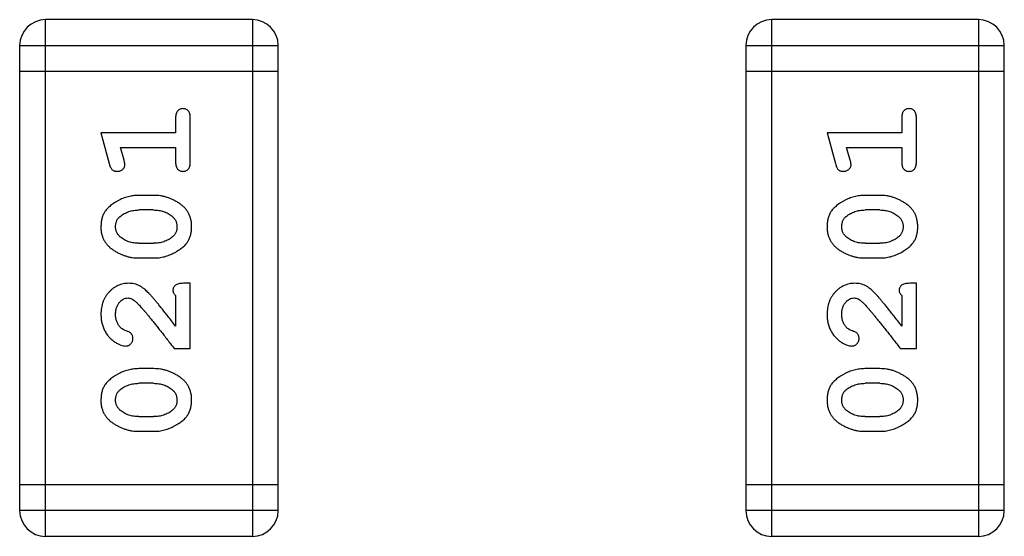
# Model space of a CAD drawing. Header units: millimetres. Extents: x 72 to 239, y 133 to 319.
# Tile 51 of 240: x 144.238 to 145.399, y 174.079 to 174.689. Entities that reach past the tile are written whole.
import ezdxf

# ---------------------------------------------------------------- set-up
doc = ezdxf.new("R2010")
doc.units = ezdxf.units.MM
doc.header["$LTSCALE"] = 5
doc.layers.get('0').update_dxf_attribs({"linetype": 'CONTINUOUS'})

msp = doc.modelspace()

# ---------------------------------------------------------------- linework, layer by layer
for p, q in [((144.2688, 174.0793), (144.2688, 174.6889)), ((144.5127, 174.6889), (144.2688, 174.6889)), ((144.5127, 174.6889), (144.5127, 174.0793)), ((145.1251, 174.0793), (145.1251, 174.6889)), ((145.3689, 174.6889), (145.1251, 174.6889)), ((145.3689, 174.6889), (145.3689, 174.0793)), ((144.2383, 174.6584), (144.2383, 174.1097)), ((144.2383, 174.6584), (144.5431, 174.6584)), ((144.5431, 174.1097), (144.5431, 174.6584)), ((145.0946, 174.6584), (145.0946, 174.1097)), ((145.0946, 174.6584), (145.3994, 174.6584)), ((145.3994, 174.1097), (145.3994, 174.6584)), ((144.5431, 174.6279), (144.2383, 174.6279)), ((145.3994, 174.6279), (145.0946, 174.6279)), ((144.4222, 174.5728), (144.4222, 174.5555)), ((144.4395, 174.5209), (144.4395, 174.5728)), ((145.2785, 174.5728), (145.2785, 174.5555)), ((145.2958, 174.5209), (145.2958, 174.5728)), ((144.3341, 174.5555), (144.344, 174.519)), ((144.4222, 174.5555), (144.3341, 174.5555)), ((145.2785, 174.5555), (145.1904, 174.5555)), ((145.1904, 174.5555), (145.2002, 174.519)), ((144.3614, 174.5232), (144.3572, 174.5382)), ((144.3572, 174.5382), (144.4222, 174.5382)), ((144.4222, 174.5382), (144.4222, 174.5209)), ((145.2135, 174.5382), (145.2785, 174.5382)), ((145.2177, 174.5232), (145.2135, 174.5382)), ((145.2785, 174.5382), (145.2785, 174.5209)), ((144.3965, 174.4816), (144.3787, 174.4816)), ((145.2527, 174.4816), (145.235, 174.4816)), ((144.3962, 174.4643), (144.379, 174.4643)), ((145.2525, 174.4643), (145.2353, 174.4643)), ((144.379, 174.425), (144.3962, 174.425)), ((145.2353, 174.425), (145.2525, 174.425)), ((144.3787, 174.4077), (144.3965, 174.4077)), ((145.235, 174.4077), (145.2527, 174.4077)), ((144.4395, 174.3778), (144.4316, 174.3778)), ((144.4395, 174.3007), (144.4395, 174.3778)), ((145.2958, 174.3778), (145.2879, 174.3778)), ((145.2958, 174.3007), (145.2958, 174.3778)), ((144.4222, 174.3636), (144.4222, 174.3274)), ((145.2785, 174.3636), (145.2785, 174.3274)), ((144.4206, 174.3007), (144.4395, 174.3007)), ((145.2769, 174.3007), (145.2958, 174.3007)), ((144.3965, 174.2771), (144.3787, 174.2771)), ((145.2527, 174.2771), (145.235, 174.2771)), ((144.3962, 174.2598), (144.379, 174.2598)), ((145.2525, 174.2598), (145.2353, 174.2598)), ((144.379, 174.2205), (144.3962, 174.2205)), ((145.2353, 174.2205), (145.2525, 174.2205)), ((144.3787, 174.2032), (144.3965, 174.2032)), ((145.235, 174.2032), (145.2527, 174.2032)), ((144.5431, 174.1402), (144.2383, 174.1402)), ((145.3994, 174.1402), (145.0946, 174.1402)), ((144.5431, 174.1097), (144.2383, 174.1097)), ((145.3994, 174.1097), (145.0946, 174.1097)), ((144.2688, 174.0793), (144.5127, 174.0793)), ((145.1251, 174.0793), (145.3689, 174.0793))]:
    msp.add_line(p, q)
for centre, start, end in [((144.2688, 174.6584), 90, 180), ((144.5127, 174.6584), 0, 90), ((145.1251, 174.6584), 90, 180), ((145.3689, 174.6584), 0, 90), ((144.2688, 174.1097), 180, 270), ((144.5127, 174.1097), 270, 0), ((145.1251, 174.1097), 180, 270), ((145.3689, 174.1097), 270, 0)]:
    msp.add_arc(centre, 0.0305, start, end)
for points, knots in [([(144.4309, 174.5839), (144.4302, 174.5838), (144.4291, 174.5838), (144.4274, 174.5833), (144.4259, 174.5824), (144.4246, 174.5812), (144.4235, 174.5797), (144.4227, 174.5777), (144.4223, 174.5754), (144.4222, 174.5737), (144.4222, 174.5728)], [0, 0, 0, 0, 0.11517, 0.223509, 0.328254, 0.438012, 0.553651, 0.682263, 0.830856, 1, 1, 1, 1]), ([(144.4395, 174.5728), (144.4395, 174.5737), (144.4394, 174.5754), (144.439, 174.5777), (144.4383, 174.5797), (144.4372, 174.5812), (144.4358, 174.5824), (144.4343, 174.5832), (144.4326, 174.5838), (144.4315, 174.5838), (144.4309, 174.5839)], [0, 0, 0, 0, 0.169012, 0.317488, 0.445429, 0.560977, 0.67065, 0.776666, 0.88492, 1, 1, 1, 1]), ([(145.2871, 174.5839), (145.2865, 174.5838), (145.2853, 174.5838), (145.2836, 174.5833), (145.2821, 174.5824), (145.2808, 174.5812), (145.2797, 174.5797), (145.279, 174.5777), (145.2785, 174.5754), (145.2785, 174.5737), (145.2785, 174.5728)], [0, 0, 0, 0, 0.11517, 0.223509, 0.328254, 0.438012, 0.553651, 0.682263, 0.830856, 1, 1, 1, 1]), ([(145.2958, 174.5728), (145.2957, 174.5737), (145.2957, 174.5754), (145.2952, 174.5777), (145.2945, 174.5797), (145.2934, 174.5812), (145.2921, 174.5824), (145.2906, 174.5832), (145.2889, 174.5838), (145.2877, 174.5838), (145.2871, 174.5839)], [0, 0, 0, 0, 0.169012, 0.317488, 0.445429, 0.560977, 0.67065, 0.776666, 0.88492, 1, 1, 1, 1]), ([(144.3624, 174.5178), (144.3624, 174.5181), (144.3624, 174.5189), (144.3621, 174.5201), (144.3618, 174.5216), (144.3615, 174.5227), (144.3614, 174.5232)], [0, 0, 0, 0, 0.183151, 0.413144, 0.682305, 1, 1, 1, 1]), ([(144.4222, 174.5209), (144.4222, 174.52), (144.4223, 174.5184), (144.4227, 174.516), (144.4235, 174.5141), (144.4245, 174.5125), (144.4259, 174.5114), (144.4274, 174.5105), (144.4291, 174.51), (144.4302, 174.5099), (144.4309, 174.5099)], [0, 0, 0, 0, 0.169102, 0.317658, 0.446239, 0.563118, 0.671828, 0.776546, 0.884858, 1, 1, 1, 1]), ([(144.4309, 174.5099), (144.4315, 174.5099), (144.4326, 174.51), (144.4343, 174.5105), (144.4358, 174.5114), (144.4372, 174.5125), (144.4383, 174.5141), (144.439, 174.516), (144.4394, 174.5184), (144.4395, 174.52), (144.4395, 174.5209)], [0, 0, 0, 0, 0.115051, 0.223278, 0.329269, 0.437893, 0.554681, 0.682591, 0.83103, 1, 1, 1, 1]), ([(145.2187, 174.5178), (145.2187, 174.5181), (145.2186, 174.5189), (145.2184, 174.5201), (145.2181, 174.5216), (145.2178, 174.5227), (145.2177, 174.5232)], [0, 0, 0, 0, 0.183151, 0.413144, 0.682305, 1, 1, 1, 1]), ([(145.2785, 174.5209), (145.2785, 174.52), (145.2785, 174.5184), (145.279, 174.516), (145.2797, 174.5141), (145.2808, 174.5125), (145.2822, 174.5114), (145.2836, 174.5105), (145.2853, 174.51), (145.2865, 174.5099), (145.2871, 174.5099)], [0, 0, 0, 0, 0.169102, 0.317658, 0.446239, 0.563118, 0.671828, 0.776546, 0.884858, 1, 1, 1, 1]), ([(145.2871, 174.5099), (145.2877, 174.5099), (145.2889, 174.51), (145.2906, 174.5105), (145.2921, 174.5114), (145.2934, 174.5125), (145.2945, 174.5141), (145.2952, 174.516), (145.2957, 174.5184), (145.2957, 174.52), (145.2958, 174.5209)], [0, 0, 0, 0, 0.115051, 0.223278, 0.329269, 0.437893, 0.554681, 0.682591, 0.83103, 1, 1, 1, 1]), ([(144.344, 174.519), (144.3442, 174.5181), (144.3447, 174.5166), (144.3456, 174.5145), (144.3465, 174.5128), (144.3475, 174.5116), (144.3487, 174.5108), (144.35, 174.5103), (144.3515, 174.51), (144.3526, 174.5099), (144.3532, 174.5099)], [0, 0, 0, 0, 0.187321, 0.344927, 0.475328, 0.579604, 0.674244, 0.773631, 0.882025, 1, 1, 1, 1]), ([(144.3532, 174.5099), (144.3538, 174.5099), (144.355, 174.51), (144.3567, 174.5105), (144.3584, 174.5112), (144.3598, 174.5122), (144.3609, 174.5134), (144.3618, 174.5148), (144.3623, 174.5163), (144.3624, 174.5173), (144.3624, 174.5178)], [0, 0, 0, 0, 0.138815, 0.27042, 0.39836, 0.52875, 0.654955, 0.771147, 0.884581, 1, 1, 1, 1]), ([(145.2002, 174.519), (145.2005, 174.5181), (145.201, 174.5166), (145.2018, 174.5145), (145.2027, 174.5128), (145.2038, 174.5116), (145.2049, 174.5108), (145.2063, 174.5103), (145.2078, 174.51), (145.2089, 174.5099), (145.2094, 174.5099)], [0, 0, 0, 0, 0.187321, 0.344927, 0.475328, 0.579604, 0.674244, 0.773631, 0.882025, 1, 1, 1, 1]), ([(145.2094, 174.5099), (145.21, 174.5099), (145.2113, 174.51), (145.213, 174.5105), (145.2146, 174.5112), (145.216, 174.5122), (145.2172, 174.5134), (145.2181, 174.5148), (145.2186, 174.5163), (145.2187, 174.5173), (145.2187, 174.5178)], [0, 0, 0, 0, 0.138815, 0.27042, 0.39836, 0.52875, 0.654955, 0.771147, 0.884581, 1, 1, 1, 1]), ([(144.3787, 174.4816), (144.3776, 174.4816), (144.3755, 174.4815), (144.3723, 174.4812), (144.3692, 174.4807), (144.3661, 174.48), (144.363, 174.4791), (144.36, 174.478), (144.357, 174.4767), (144.3542, 174.4752), (144.3514, 174.4736), (144.3489, 174.472), (144.3466, 174.4703), (144.3445, 174.4687), (144.3426, 174.4669), (144.341, 174.4652), (144.3395, 174.4635), (144.338, 174.4611), (144.3364, 174.458), (144.335, 174.4538), (144.3343, 174.4492), (144.3342, 174.4461), (144.3341, 174.4445)], [0, 0, 0, 0, 0.049855, 0.099516, 0.148482, 0.19758, 0.246804, 0.296268, 0.346517, 0.397047, 0.446826, 0.49336, 0.537801, 0.579207, 0.617974, 0.654833, 0.689171, 0.722088, 0.786392, 0.853518, 0.924186, 1, 1, 1, 1]), ([(144.4411, 174.4447), (144.441, 174.4461), (144.441, 174.449), (144.4403, 174.4531), (144.4391, 174.4569), (144.4375, 174.4605), (144.4355, 174.4638), (144.433, 174.4668), (144.4301, 174.4696), (144.4267, 174.4721), (144.4231, 174.4743), (144.4194, 174.4762), (144.4157, 174.4779), (144.4119, 174.4793), (144.4081, 174.4803), (144.4043, 174.4811), (144.4004, 174.4815), (144.3978, 174.4816), (144.3965, 174.4816)], [0, 0, 0, 0, 0.067217, 0.131051, 0.19272, 0.252824, 0.312745, 0.373449, 0.436041, 0.501494, 0.567761, 0.632087, 0.695096, 0.757109, 0.817993, 0.878657, 0.939311, 1, 1, 1, 1]), ([(145.235, 174.4816), (145.2339, 174.4816), (145.2318, 174.4815), (145.2286, 174.4812), (145.2254, 174.4807), (145.2223, 174.48), (145.2193, 174.4791), (145.2163, 174.478), (145.2133, 174.4767), (145.2104, 174.4752), (145.2077, 174.4736), (145.2051, 174.472), (145.2028, 174.4703), (145.2007, 174.4687), (145.1989, 174.4669), (145.1972, 174.4652), (145.1958, 174.4635), (145.1942, 174.4611), (145.1926, 174.458), (145.1913, 174.4538), (145.1905, 174.4492), (145.1904, 174.4461), (145.1904, 174.4445)], [0, 0, 0, 0, 0.049855, 0.099516, 0.148482, 0.19758, 0.246804, 0.296268, 0.346517, 0.397047, 0.446826, 0.49336, 0.537801, 0.579207, 0.617974, 0.654833, 0.689171, 0.722088, 0.786392, 0.853518, 0.924186, 1, 1, 1, 1]), ([(145.2973, 174.4447), (145.2973, 174.4461), (145.2972, 174.449), (145.2965, 174.4531), (145.2954, 174.4569), (145.2938, 174.4605), (145.2918, 174.4638), (145.2893, 174.4668), (145.2863, 174.4696), (145.2829, 174.4721), (145.2793, 174.4743), (145.2757, 174.4762), (145.2719, 174.4779), (145.2682, 174.4793), (145.2644, 174.4803), (145.2605, 174.4811), (145.2566, 174.4815), (145.254, 174.4816), (145.2527, 174.4816)], [0, 0, 0, 0, 0.067217, 0.131051, 0.19272, 0.252824, 0.312745, 0.373449, 0.436041, 0.501494, 0.567761, 0.632087, 0.695096, 0.757109, 0.817993, 0.878657, 0.939311, 1, 1, 1, 1]), ([(144.3567, 174.4567), (144.3575, 174.4573), (144.3591, 174.4585), (144.3616, 174.4601), (144.3643, 174.4614), (144.367, 174.4624), (144.3699, 174.4633), (144.3728, 174.4639), (144.3759, 174.4642), (144.3779, 174.4643), (144.379, 174.4643)], [0, 0, 0, 0, 0.125331, 0.248948, 0.371201, 0.494032, 0.616811, 0.742104, 0.868849, 1, 1, 1, 1]), ([(144.3962, 174.4643), (144.3973, 174.4643), (144.3993, 174.4642), (144.4024, 174.4639), (144.4053, 174.4633), (144.4081, 174.4625), (144.4108, 174.4615), (144.4133, 174.4602), (144.4157, 174.4588), (144.4172, 174.4576), (144.418, 174.457)], [0, 0, 0, 0, 0.135449, 0.266263, 0.393429, 0.516942, 0.639128, 0.758779, 0.879341, 1, 1, 1, 1]), ([(145.213, 174.4567), (145.2138, 174.4573), (145.2154, 174.4585), (145.2179, 174.4601), (145.2205, 174.4614), (145.2233, 174.4624), (145.2261, 174.4633), (145.2291, 174.4639), (145.2321, 174.4642), (145.2342, 174.4643), (145.2353, 174.4643)], [0, 0, 0, 0, 0.125331, 0.248948, 0.371201, 0.494032, 0.616811, 0.742104, 0.868849, 1, 1, 1, 1]), ([(145.2525, 174.4643), (145.2535, 174.4643), (145.2556, 174.4642), (145.2587, 174.4639), (145.2616, 174.4633), (145.2644, 174.4625), (145.2671, 174.4615), (145.2696, 174.4602), (145.272, 174.4588), (145.2735, 174.4576), (145.2742, 174.457)], [0, 0, 0, 0, 0.135449, 0.266263, 0.393429, 0.516942, 0.639128, 0.758779, 0.879341, 1, 1, 1, 1]), ([(144.3514, 174.4446), (144.3514, 174.4452), (144.3514, 174.4464), (144.3517, 174.4483), (144.3521, 174.45), (144.3527, 174.4515), (144.3534, 174.453), (144.3544, 174.4544), (144.3554, 174.4556), (144.3563, 174.4564), (144.3567, 174.4567)], [0, 0, 0, 0, 0.138115, 0.270177, 0.397547, 0.520057, 0.63869, 0.757499, 0.878226, 1, 1, 1, 1]), ([(144.418, 174.457), (144.4184, 174.4566), (144.4193, 174.4559), (144.4205, 174.4545), (144.4215, 174.4531), (144.4224, 174.4516), (144.423, 174.45), (144.4234, 174.4483), (144.4237, 174.4466), (144.4238, 174.4454), (144.4238, 174.4448)], [0, 0, 0, 0, 0.129853, 0.25607, 0.380154, 0.49978, 0.62208, 0.743277, 0.868791, 1, 1, 1, 1]), ([(145.2077, 174.4446), (145.2077, 174.4452), (145.2077, 174.4464), (145.208, 174.4483), (145.2084, 174.45), (145.209, 174.4515), (145.2097, 174.453), (145.2106, 174.4544), (145.2117, 174.4556), (145.2125, 174.4564), (145.213, 174.4567)], [0, 0, 0, 0, 0.138115, 0.270177, 0.397547, 0.520057, 0.63869, 0.757499, 0.878226, 1, 1, 1, 1]), ([(145.2742, 174.457), (145.2747, 174.4566), (145.2756, 174.4559), (145.2768, 174.4545), (145.2778, 174.4531), (145.2786, 174.4516), (145.2793, 174.45), (145.2797, 174.4483), (145.28, 174.4466), (145.28, 174.4454), (145.28, 174.4448)], [0, 0, 0, 0, 0.129853, 0.25607, 0.380154, 0.49978, 0.62208, 0.743277, 0.868791, 1, 1, 1, 1]), ([(144.3341, 174.4445), (144.3341, 174.443), (144.3342, 174.4402), (144.3349, 174.4361), (144.3361, 174.4323), (144.3376, 174.4287), (144.3397, 174.4254), (144.3422, 174.4224), (144.3452, 174.4196), (144.3486, 174.4171), (144.3522, 174.4149), (144.3558, 174.413), (144.3595, 174.4113), (144.3633, 174.41), (144.3671, 174.4089), (144.3709, 174.4082), (144.3748, 174.4077), (144.3774, 174.4077), (144.3787, 174.4077)], [0, 0, 0, 0, 0.06692, 0.130834, 0.19258, 0.252759, 0.312631, 0.373411, 0.436359, 0.501894, 0.568244, 0.632472, 0.69556, 0.757163, 0.818592, 0.878885, 0.939235, 1, 1, 1, 1]), ([(144.3572, 174.4322), (144.3568, 174.4326), (144.3558, 174.4334), (144.3547, 174.4348), (144.3536, 174.4362), (144.3528, 174.4377), (144.3522, 174.4393), (144.3517, 174.441), (144.3515, 174.4428), (144.3514, 174.444), (144.3514, 174.4446)], [0, 0, 0, 0, 0.13042, 0.256046, 0.378133, 0.498725, 0.620452, 0.742761, 0.869406, 1, 1, 1, 1]), ([(144.3965, 174.4077), (144.3975, 174.4077), (144.3997, 174.4077), (144.4028, 174.408), (144.406, 174.4085), (144.4091, 174.4092), (144.4121, 174.4101), (144.4151, 174.4112), (144.4181, 174.4125), (144.4209, 174.4139), (144.4237, 174.4155), (144.4262, 174.4171), (144.4285, 174.4188), (144.4306, 174.4204), (144.4325, 174.4221), (144.4342, 174.4238), (144.4356, 174.4256), (144.4372, 174.4279), (144.4388, 174.4311), (144.4401, 174.4353), (144.4409, 174.4399), (144.441, 174.4431), (144.4411, 174.4447)], [0, 0, 0, 0, 0.049886, 0.09882, 0.148132, 0.19689, 0.246038, 0.295176, 0.345305, 0.395692, 0.445312, 0.491875, 0.535813, 0.577009, 0.616081, 0.652689, 0.687585, 0.720206, 0.785062, 0.85223, 0.923759, 1, 1, 1, 1]), ([(144.4238, 174.4448), (144.4238, 174.4441), (144.4237, 174.4429), (144.4235, 174.4411), (144.4231, 174.4394), (144.4225, 174.4378), (144.4217, 174.4363), (144.4208, 174.4349), (144.4197, 174.4337), (144.4189, 174.433), (144.4185, 174.4326)], [0, 0, 0, 0, 0.139844, 0.271849, 0.399162, 0.521619, 0.6402, 0.758957, 0.87828, 1, 1, 1, 1]), ([(145.1904, 174.4445), (145.1904, 174.443), (145.1905, 174.4402), (145.1912, 174.4361), (145.1923, 174.4323), (145.1939, 174.4287), (145.196, 174.4254), (145.1985, 174.4224), (145.2014, 174.4196), (145.2048, 174.4171), (145.2084, 174.4149), (145.2121, 174.413), (145.2158, 174.4113), (145.2196, 174.41), (145.2234, 174.4089), (145.2272, 174.4082), (145.2311, 174.4077), (145.2337, 174.4077), (145.235, 174.4077)], [0, 0, 0, 0, 0.06692, 0.130834, 0.19258, 0.252759, 0.312631, 0.373411, 0.436359, 0.501894, 0.568244, 0.632472, 0.69556, 0.757163, 0.818592, 0.878885, 0.939235, 1, 1, 1, 1]), ([(145.2135, 174.4322), (145.213, 174.4326), (145.2121, 174.4334), (145.2109, 174.4348), (145.2099, 174.4362), (145.2091, 174.4377), (145.2084, 174.4393), (145.208, 174.441), (145.2077, 174.4428), (145.2077, 174.444), (145.2077, 174.4446)], [0, 0, 0, 0, 0.13042, 0.256046, 0.378133, 0.498725, 0.620452, 0.742761, 0.869406, 1, 1, 1, 1]), ([(145.2527, 174.4077), (145.2538, 174.4077), (145.2559, 174.4077), (145.2591, 174.408), (145.2622, 174.4085), (145.2653, 174.4092), (145.2684, 174.4101), (145.2714, 174.4112), (145.2743, 174.4125), (145.2772, 174.4139), (145.2799, 174.4155), (145.2825, 174.4171), (145.2848, 174.4188), (145.2869, 174.4204), (145.2888, 174.4221), (145.2904, 174.4238), (145.2919, 174.4256), (145.2935, 174.4279), (145.2951, 174.4311), (145.2964, 174.4353), (145.2972, 174.4399), (145.2973, 174.4431), (145.2973, 174.4447)], [0, 0, 0, 0, 0.049886, 0.09882, 0.148132, 0.19689, 0.246038, 0.295176, 0.345305, 0.395692, 0.445312, 0.491875, 0.535813, 0.577009, 0.616081, 0.652689, 0.687585, 0.720206, 0.785062, 0.85223, 0.923759, 1, 1, 1, 1]), ([(145.28, 174.4448), (145.28, 174.4441), (145.28, 174.4429), (145.2798, 174.4411), (145.2793, 174.4394), (145.2787, 174.4378), (145.278, 174.4363), (145.2771, 174.4349), (145.276, 174.4337), (145.2752, 174.433), (145.2748, 174.4326)], [0, 0, 0, 0, 0.139844, 0.271849, 0.399162, 0.521619, 0.6402, 0.758957, 0.87828, 1, 1, 1, 1]), ([(144.379, 174.425), (144.3779, 174.425), (144.3759, 174.425), (144.3728, 174.4254), (144.3699, 174.4259), (144.3671, 174.4267), (144.3644, 174.4277), (144.3619, 174.429), (144.3594, 174.4305), (144.358, 174.4316), (144.3572, 174.4322)], [0, 0, 0, 0, 0.135446, 0.266257, 0.393419, 0.517936, 0.639137, 0.758785, 0.879345, 1, 1, 1, 1]), ([(144.4185, 174.4326), (144.4177, 174.432), (144.4161, 174.4308), (144.4136, 174.4292), (144.4109, 174.4279), (144.4082, 174.4268), (144.4053, 174.426), (144.4024, 174.4254), (144.3993, 174.425), (144.3972, 174.425), (144.3962, 174.425)], [0, 0, 0, 0, 0.124927, 0.248361, 0.370889, 0.492583, 0.61616, 0.741472, 0.869044, 1, 1, 1, 1]), ([(145.2353, 174.425), (145.2342, 174.425), (145.2321, 174.425), (145.2291, 174.4254), (145.2261, 174.4259), (145.2233, 174.4267), (145.2206, 174.4277), (145.2181, 174.429), (145.2157, 174.4305), (145.2142, 174.4316), (145.2135, 174.4322)], [0, 0, 0, 0, 0.135446, 0.266257, 0.393419, 0.517936, 0.639137, 0.758785, 0.879345, 1, 1, 1, 1]), ([(145.2748, 174.4326), (145.274, 174.432), (145.2724, 174.4308), (145.2698, 174.4292), (145.2672, 174.4279), (145.2645, 174.4268), (145.2616, 174.426), (145.2586, 174.4254), (145.2556, 174.425), (145.2535, 174.425), (145.2525, 174.425)], [0, 0, 0, 0, 0.124927, 0.248361, 0.370889, 0.492583, 0.61616, 0.741472, 0.869044, 1, 1, 1, 1]), ([(144.3669, 174.3778), (144.3658, 174.3777), (144.3636, 174.3777), (144.3603, 174.3772), (144.3572, 174.3764), (144.3542, 174.3752), (144.3514, 174.3738), (144.3487, 174.372), (144.3461, 174.3699), (144.3436, 174.3675), (144.3414, 174.3649), (144.3394, 174.362), (144.3378, 174.359), (144.3364, 174.3557), (144.3354, 174.3523), (144.3346, 174.3488), (144.3342, 174.345), (144.3341, 174.3424), (144.3341, 174.3411)], [0, 0, 0, 0, 0.060981, 0.120256, 0.178148, 0.236115, 0.293993, 0.352864, 0.413358, 0.476056, 0.539296, 0.602396, 0.665116, 0.728325, 0.792919, 0.859317, 0.928302, 1, 1, 1, 1]), ([(144.3952, 174.361), (144.3944, 174.3619), (144.3929, 174.3636), (144.3907, 174.366), (144.3886, 174.3681), (144.3866, 174.3699), (144.3847, 174.3715), (144.3829, 174.3729), (144.3813, 174.374), (144.3793, 174.3751), (144.3767, 174.3762), (144.3735, 174.3771), (144.3702, 174.3777), (144.368, 174.3777), (144.3669, 174.3778)], [0, 0, 0, 0, 0.103002, 0.197728, 0.285279, 0.365235, 0.437224, 0.502446, 0.560545, 0.611446, 0.707576, 0.80349, 0.900532, 1, 1, 1, 1]), ([(144.4316, 174.3778), (144.4306, 174.3777), (144.4286, 174.3777), (144.4259, 174.3773), (144.4236, 174.3766), (144.4219, 174.3755), (144.4206, 174.3742), (144.4197, 174.3727), (144.4191, 174.371), (144.4191, 174.3698), (144.4191, 174.3691)], [0, 0, 0, 0, 0.1844, 0.34094, 0.473574, 0.586824, 0.690029, 0.789175, 0.890445, 1, 1, 1, 1]), ([(144.4191, 174.3691), (144.4191, 174.3687), (144.4192, 174.3677), (144.4198, 174.3663), (144.4208, 174.3649), (144.4217, 174.3641), (144.4222, 174.3636)], [0, 0, 0, 0, 0.20611, 0.432681, 0.695597, 1, 1, 1, 1]), ([(145.2231, 174.3778), (145.222, 174.3777), (145.2198, 174.3777), (145.2166, 174.3772), (145.2135, 174.3764), (145.2105, 174.3752), (145.2077, 174.3738), (145.2049, 174.372), (145.2023, 174.3699), (145.1999, 174.3675), (145.1977, 174.3649), (145.1957, 174.362), (145.1941, 174.359), (145.1927, 174.3557), (145.1917, 174.3523), (145.1909, 174.3488), (145.1905, 174.345), (145.1904, 174.3424), (145.1904, 174.3411)], [0, 0, 0, 0, 0.060981, 0.120256, 0.178148, 0.236115, 0.293993, 0.352864, 0.413358, 0.476056, 0.539296, 0.602396, 0.665116, 0.728325, 0.792919, 0.859317, 0.928302, 1, 1, 1, 1]), ([(145.2514, 174.361), (145.2507, 174.3619), (145.2492, 174.3636), (145.2469, 174.366), (145.2448, 174.3681), (145.2429, 174.3699), (145.241, 174.3715), (145.2392, 174.3729), (145.2376, 174.374), (145.2355, 174.3751), (145.233, 174.3762), (145.2298, 174.3771), (145.2265, 174.3777), (145.2243, 174.3777), (145.2231, 174.3778)], [0, 0, 0, 0, 0.103002, 0.197728, 0.285279, 0.365235, 0.437224, 0.502446, 0.560545, 0.611446, 0.707576, 0.80349, 0.900532, 1, 1, 1, 1]), ([(145.2879, 174.3778), (145.2868, 174.3777), (145.2849, 174.3777), (145.2822, 174.3773), (145.2799, 174.3766), (145.2782, 174.3755), (145.2769, 174.3742), (145.276, 174.3727), (145.2754, 174.371), (145.2753, 174.3698), (145.2753, 174.3691)], [0, 0, 0, 0, 0.1844, 0.34094, 0.473574, 0.586824, 0.690029, 0.789175, 0.890445, 1, 1, 1, 1]), ([(145.2753, 174.3691), (145.2754, 174.3687), (145.2754, 174.3677), (145.2761, 174.3663), (145.2771, 174.3649), (145.278, 174.3641), (145.2785, 174.3636)], [0, 0, 0, 0, 0.20611, 0.432681, 0.695597, 1, 1, 1, 1]), ([(144.3514, 174.341), (144.3515, 174.3424), (144.3515, 174.3451), (144.3524, 174.3489), (144.3538, 174.3523), (144.3557, 174.3551), (144.358, 174.3575), (144.3604, 174.3592), (144.3631, 174.3603), (144.365, 174.3604), (144.3659, 174.3605)], [0, 0, 0, 0, 0.156344, 0.299348, 0.4327, 0.561, 0.682299, 0.791883, 0.89611, 1, 1, 1, 1]), ([(144.3659, 174.3605), (144.3667, 174.3604), (144.3684, 174.3603), (144.3708, 174.3593), (144.3733, 174.3578), (144.3748, 174.3564), (144.3756, 174.3557)], [0, 0, 0, 0, 0.212836, 0.442809, 0.70317, 1, 1, 1, 1]), ([(144.4222, 174.3274), (144.4206, 174.3294), (144.4177, 174.3333), (144.4133, 174.3387), (144.4094, 174.3437), (144.4058, 174.3481), (144.4027, 174.3521), (144.3998, 174.3555), (144.3974, 174.3584), (144.3959, 174.3602), (144.3952, 174.361)], [0, 0, 0, 0, 0.176662, 0.337826, 0.484741, 0.617764, 0.73494, 0.837793, 0.926412, 1, 1, 1, 1]), ([(145.2077, 174.341), (145.2077, 174.3424), (145.2078, 174.3451), (145.2087, 174.3489), (145.21, 174.3523), (145.212, 174.3551), (145.2142, 174.3575), (145.2167, 174.3592), (145.2194, 174.3603), (145.2213, 174.3604), (145.2222, 174.3605)], [0, 0, 0, 0, 0.156344, 0.299348, 0.4327, 0.561, 0.682299, 0.791883, 0.89611, 1, 1, 1, 1]), ([(145.2222, 174.3605), (145.223, 174.3604), (145.2246, 174.3603), (145.2271, 174.3593), (145.2295, 174.3578), (145.2311, 174.3564), (145.2319, 174.3557)], [0, 0, 0, 0, 0.212836, 0.442809, 0.70317, 1, 1, 1, 1]), ([(145.2785, 174.3274), (145.2769, 174.3294), (145.2739, 174.3333), (145.2696, 174.3387), (145.2657, 174.3437), (145.2621, 174.3481), (145.2589, 174.3521), (145.2561, 174.3555), (145.2536, 174.3584), (145.2521, 174.3602), (145.2514, 174.361)], [0, 0, 0, 0, 0.176662, 0.337826, 0.484741, 0.617764, 0.73494, 0.837793, 0.926412, 1, 1, 1, 1]), ([(144.3756, 174.3557), (144.3761, 174.3553), (144.3771, 174.3543), (144.3786, 174.3527), (144.3804, 174.3508), (144.3823, 174.3486), (144.3844, 174.3462), (144.3868, 174.3435), (144.3893, 174.3404), (144.392, 174.3371), (144.3949, 174.3335), (144.398, 174.3297), (144.4013, 174.3255), (144.4048, 174.3211), (144.4085, 174.3164), (144.4123, 174.3114), (144.4164, 174.3062), (144.4192, 174.3025), (144.4206, 174.3007)], [0, 0, 0, 0, 0.026647, 0.057942, 0.094152, 0.134806, 0.180631, 0.231142, 0.286385, 0.346321, 0.411439, 0.481035, 0.555329, 0.634592, 0.718826, 0.807759, 0.901393, 1, 1, 1, 1]), ([(145.2319, 174.3557), (145.2324, 174.3553), (145.2333, 174.3543), (145.2349, 174.3527), (145.2366, 174.3508), (145.2386, 174.3486), (145.2407, 174.3462), (145.243, 174.3435), (145.2455, 174.3404), (145.2482, 174.3371), (145.2512, 174.3335), (145.2542, 174.3297), (145.2576, 174.3255), (145.261, 174.3211), (145.2647, 174.3164), (145.2686, 174.3114), (145.2727, 174.3062), (145.2755, 174.3025), (145.2769, 174.3007)], [0, 0, 0, 0, 0.026647, 0.057942, 0.094152, 0.134806, 0.180631, 0.231142, 0.286385, 0.346321, 0.411439, 0.481035, 0.555329, 0.634592, 0.718826, 0.807759, 0.901393, 1, 1, 1, 1]), ([(144.3341, 174.3411), (144.3342, 174.3394), (144.3343, 174.336), (144.3351, 174.3311), (144.3366, 174.3264), (144.3386, 174.3219), (144.341, 174.3177), (144.3439, 174.3141), (144.3471, 174.3109), (144.3507, 174.3084), (144.3542, 174.3064), (144.3576, 174.305), (144.3606, 174.304), (144.3625, 174.3039), (144.3634, 174.3038)], [0, 0, 0, 0, 0.098286, 0.193983, 0.289056, 0.384352, 0.477435, 0.566197, 0.652355, 0.737986, 0.818188, 0.887401, 0.94802, 1, 1, 1, 1]), ([(144.3568, 174.3261), (144.3564, 174.3266), (144.3555, 174.3276), (144.3544, 174.3292), (144.3535, 174.331), (144.3527, 174.3328), (144.3521, 174.3347), (144.3517, 174.3367), (144.3514, 174.3388), (144.3514, 174.3402), (144.3514, 174.341)], [0, 0, 0, 0, 0.121873, 0.243139, 0.363336, 0.485133, 0.607572, 0.734701, 0.864814, 1, 1, 1, 1]), ([(145.1904, 174.3411), (145.1904, 174.3394), (145.1905, 174.336), (145.1914, 174.3311), (145.1928, 174.3264), (145.1948, 174.3219), (145.1972, 174.3177), (145.2001, 174.3141), (145.2034, 174.3109), (145.2069, 174.3084), (145.2105, 174.3064), (145.2138, 174.305), (145.2168, 174.304), (145.2188, 174.3039), (145.2197, 174.3038)], [0, 0, 0, 0, 0.098286, 0.193983, 0.289056, 0.384352, 0.477435, 0.566197, 0.652355, 0.737986, 0.818188, 0.887401, 0.94802, 1, 1, 1, 1]), ([(145.2131, 174.3261), (145.2126, 174.3266), (145.2118, 174.3276), (145.2107, 174.3292), (145.2098, 174.331), (145.209, 174.3328), (145.2084, 174.3347), (145.208, 174.3367), (145.2077, 174.3388), (145.2077, 174.3402), (145.2077, 174.341)], [0, 0, 0, 0, 0.121873, 0.243139, 0.363336, 0.485133, 0.607572, 0.734701, 0.864814, 1, 1, 1, 1]), ([(144.3653, 174.3211), (144.3644, 174.3215), (144.3627, 174.322), (144.3604, 174.3233), (144.3584, 174.3245), (144.3573, 174.3256), (144.3568, 174.3261)], [0, 0, 0, 0, 0.285518, 0.544185, 0.781367, 1, 1, 1, 1]), ([(145.2216, 174.3211), (145.2207, 174.3215), (145.219, 174.322), (145.2167, 174.3233), (145.2146, 174.3245), (145.2136, 174.3256), (145.2131, 174.3261)], [0, 0, 0, 0, 0.285518, 0.544185, 0.781367, 1, 1, 1, 1]), ([(144.3634, 174.3038), (144.364, 174.3039), (144.3651, 174.3039), (144.3666, 174.3045), (144.3681, 174.3053), (144.3694, 174.3064), (144.3705, 174.3078), (144.3713, 174.3093), (144.3718, 174.3109), (144.3718, 174.3121), (144.3719, 174.3127)], [0, 0, 0, 0, 0.120856, 0.239483, 0.360995, 0.490166, 0.620982, 0.746416, 0.870253, 1, 1, 1, 1]), ([(144.3719, 174.3127), (144.3718, 174.3131), (144.3718, 174.3141), (144.3715, 174.3155), (144.3711, 174.3167), (144.3704, 174.3179), (144.3695, 174.3189), (144.3683, 174.3198), (144.3669, 174.3205), (144.3659, 174.3209), (144.3653, 174.3211)], [0, 0, 0, 0, 0.127347, 0.246131, 0.359406, 0.470543, 0.586092, 0.711469, 0.847022, 1, 1, 1, 1]), ([(145.2197, 174.3038), (145.2202, 174.3039), (145.2213, 174.3039), (145.2229, 174.3045), (145.2243, 174.3053), (145.2256, 174.3064), (145.2267, 174.3078), (145.2275, 174.3093), (145.2281, 174.3109), (145.2281, 174.3121), (145.2281, 174.3127)], [0, 0, 0, 0, 0.120856, 0.239483, 0.360995, 0.490166, 0.620982, 0.746416, 0.870253, 1, 1, 1, 1]), ([(145.2281, 174.3127), (145.2281, 174.3131), (145.2281, 174.3141), (145.2278, 174.3155), (145.2273, 174.3167), (145.2266, 174.3179), (145.2257, 174.3189), (145.2246, 174.3198), (145.2232, 174.3205), (145.2221, 174.3209), (145.2216, 174.3211)], [0, 0, 0, 0, 0.127347, 0.246131, 0.359406, 0.470543, 0.586092, 0.711469, 0.847022, 1, 1, 1, 1]), ([(144.3787, 174.2771), (144.3776, 174.2771), (144.3755, 174.277), (144.3723, 174.2767), (144.3692, 174.2762), (144.3661, 174.2755), (144.363, 174.2746), (144.36, 174.2735), (144.357, 174.2722), (144.3542, 174.2707), (144.3514, 174.2691), (144.3489, 174.2675), (144.3466, 174.2658), (144.3445, 174.2641), (144.3426, 174.2624), (144.341, 174.2607), (144.3395, 174.259), (144.338, 174.2566), (144.3364, 174.2535), (144.335, 174.2493), (144.3343, 174.2447), (144.3342, 174.2416), (144.3341, 174.2399)], [0, 0, 0, 0, 0.049855, 0.099516, 0.148482, 0.19758, 0.246804, 0.296268, 0.346517, 0.397047, 0.446826, 0.49336, 0.537801, 0.579207, 0.617974, 0.654833, 0.689171, 0.722088, 0.786392, 0.853518, 0.924186, 1, 1, 1, 1]), ([(144.4411, 174.2402), (144.441, 174.2416), (144.441, 174.2445), (144.4403, 174.2485), (144.4391, 174.2524), (144.4375, 174.256), (144.4355, 174.2593), (144.433, 174.2623), (144.4301, 174.2651), (144.4267, 174.2676), (144.4231, 174.2698), (144.4194, 174.2717), (144.4157, 174.2734), (144.4119, 174.2748), (144.4081, 174.2758), (144.4043, 174.2766), (144.4004, 174.277), (144.3978, 174.2771), (144.3965, 174.2771)], [0, 0, 0, 0, 0.067217, 0.131051, 0.19272, 0.252824, 0.312745, 0.373449, 0.436041, 0.501494, 0.567761, 0.632087, 0.695096, 0.757109, 0.817993, 0.878657, 0.939311, 1, 1, 1, 1]), ([(145.235, 174.2771), (145.2339, 174.2771), (145.2318, 174.277), (145.2286, 174.2767), (145.2254, 174.2762), (145.2223, 174.2755), (145.2193, 174.2746), (145.2163, 174.2735), (145.2133, 174.2722), (145.2104, 174.2707), (145.2077, 174.2691), (145.2051, 174.2675), (145.2028, 174.2658), (145.2007, 174.2641), (145.1989, 174.2624), (145.1972, 174.2607), (145.1958, 174.259), (145.1942, 174.2566), (145.1926, 174.2535), (145.1913, 174.2493), (145.1905, 174.2447), (145.1904, 174.2416), (145.1904, 174.2399)], [0, 0, 0, 0, 0.049855, 0.099516, 0.148482, 0.19758, 0.246804, 0.296268, 0.346517, 0.397047, 0.446826, 0.49336, 0.537801, 0.579207, 0.617974, 0.654833, 0.689171, 0.722088, 0.786392, 0.853518, 0.924186, 1, 1, 1, 1]), ([(145.2973, 174.2402), (145.2973, 174.2416), (145.2972, 174.2445), (145.2965, 174.2485), (145.2954, 174.2524), (145.2938, 174.256), (145.2918, 174.2593), (145.2893, 174.2623), (145.2863, 174.2651), (145.2829, 174.2676), (145.2793, 174.2698), (145.2757, 174.2717), (145.2719, 174.2734), (145.2682, 174.2748), (145.2644, 174.2758), (145.2605, 174.2766), (145.2566, 174.277), (145.254, 174.2771), (145.2527, 174.2771)], [0, 0, 0, 0, 0.067217, 0.131051, 0.19272, 0.252824, 0.312745, 0.373449, 0.436041, 0.501494, 0.567761, 0.632087, 0.695096, 0.757109, 0.817993, 0.878657, 0.939311, 1, 1, 1, 1]), ([(144.3567, 174.2522), (144.3575, 174.2528), (144.3591, 174.254), (144.3616, 174.2556), (144.3643, 174.2569), (144.367, 174.2579), (144.3699, 174.2588), (144.3728, 174.2594), (144.3759, 174.2597), (144.3779, 174.2598), (144.379, 174.2598)], [0, 0, 0, 0, 0.125331, 0.248948, 0.371201, 0.494032, 0.616811, 0.742104, 0.868849, 1, 1, 1, 1]), ([(144.3962, 174.2598), (144.3973, 174.2598), (144.3993, 174.2597), (144.4024, 174.2594), (144.4053, 174.2588), (144.4081, 174.258), (144.4108, 174.257), (144.4133, 174.2557), (144.4157, 174.2543), (144.4172, 174.2531), (144.418, 174.2525)], [0, 0, 0, 0, 0.135449, 0.266263, 0.393429, 0.516942, 0.639128, 0.758779, 0.879341, 1, 1, 1, 1]), ([(144.418, 174.2525), (144.4184, 174.2521), (144.4193, 174.2513), (144.4205, 174.25), (144.4215, 174.2486), (144.4224, 174.2471), (144.423, 174.2455), (144.4234, 174.2438), (144.4237, 174.2421), (144.4238, 174.2409), (144.4238, 174.2402)], [0, 0, 0, 0, 0.129853, 0.25607, 0.380154, 0.49978, 0.62208, 0.743277, 0.868791, 1, 1, 1, 1]), ([(145.213, 174.2522), (145.2138, 174.2528), (145.2154, 174.254), (145.2179, 174.2556), (145.2205, 174.2569), (145.2233, 174.2579), (145.2261, 174.2588), (145.2291, 174.2594), (145.2321, 174.2597), (145.2342, 174.2598), (145.2353, 174.2598)], [0, 0, 0, 0, 0.125331, 0.248948, 0.371201, 0.494032, 0.616811, 0.742104, 0.868849, 1, 1, 1, 1]), ([(145.2525, 174.2598), (145.2535, 174.2598), (145.2556, 174.2597), (145.2587, 174.2594), (145.2616, 174.2588), (145.2644, 174.258), (145.2671, 174.257), (145.2696, 174.2557), (145.272, 174.2543), (145.2735, 174.2531), (145.2742, 174.2525)], [0, 0, 0, 0, 0.135449, 0.266263, 0.393429, 0.516942, 0.639128, 0.758779, 0.879341, 1, 1, 1, 1]), ([(145.2742, 174.2525), (145.2747, 174.2521), (145.2756, 174.2513), (145.2768, 174.25), (145.2778, 174.2486), (145.2786, 174.2471), (145.2793, 174.2455), (145.2797, 174.2438), (145.28, 174.2421), (145.28, 174.2409), (145.28, 174.2402)], [0, 0, 0, 0, 0.129853, 0.25607, 0.380154, 0.49978, 0.62208, 0.743277, 0.868791, 1, 1, 1, 1]), ([(144.3514, 174.2401), (144.3514, 174.2407), (144.3514, 174.2419), (144.3517, 174.2437), (144.3521, 174.2454), (144.3527, 174.247), (144.3534, 174.2485), (144.3544, 174.2499), (144.3554, 174.2511), (144.3563, 174.2518), (144.3567, 174.2522)], [0, 0, 0, 0, 0.138115, 0.270177, 0.397547, 0.520057, 0.63869, 0.757499, 0.878226, 1, 1, 1, 1]), ([(145.2077, 174.2401), (145.2077, 174.2407), (145.2077, 174.2419), (145.208, 174.2437), (145.2084, 174.2454), (145.209, 174.247), (145.2097, 174.2485), (145.2106, 174.2499), (145.2117, 174.2511), (145.2125, 174.2518), (145.213, 174.2522)], [0, 0, 0, 0, 0.138115, 0.270177, 0.397547, 0.520057, 0.63869, 0.757499, 0.878226, 1, 1, 1, 1]), ([(144.3341, 174.2399), (144.3341, 174.2385), (144.3342, 174.2357), (144.3349, 174.2316), (144.3361, 174.2278), (144.3376, 174.2242), (144.3397, 174.2209), (144.3422, 174.2179), (144.3452, 174.2151), (144.3486, 174.2126), (144.3522, 174.2104), (144.3558, 174.2085), (144.3595, 174.2068), (144.3633, 174.2055), (144.3671, 174.2044), (144.3709, 174.2037), (144.3748, 174.2032), (144.3774, 174.2032), (144.3787, 174.2032)], [0, 0, 0, 0, 0.06692, 0.130834, 0.19258, 0.252759, 0.312631, 0.373411, 0.436359, 0.501894, 0.568244, 0.632472, 0.69556, 0.757163, 0.818592, 0.878885, 0.939235, 1, 1, 1, 1]), ([(144.3572, 174.2277), (144.3568, 174.2281), (144.3558, 174.2289), (144.3547, 174.2303), (144.3536, 174.2317), (144.3528, 174.2332), (144.3522, 174.2348), (144.3517, 174.2365), (144.3515, 174.2382), (144.3514, 174.2395), (144.3514, 174.2401)], [0, 0, 0, 0, 0.13042, 0.256046, 0.378133, 0.498725, 0.620452, 0.742761, 0.869406, 1, 1, 1, 1]), ([(144.3965, 174.2032), (144.3975, 174.2032), (144.3997, 174.2032), (144.4028, 174.2035), (144.406, 174.204), (144.4091, 174.2047), (144.4121, 174.2056), (144.4151, 174.2067), (144.4181, 174.208), (144.4209, 174.2094), (144.4237, 174.211), (144.4262, 174.2126), (144.4285, 174.2143), (144.4306, 174.2159), (144.4325, 174.2176), (144.4342, 174.2193), (144.4356, 174.2211), (144.4372, 174.2234), (144.4388, 174.2266), (144.4401, 174.2308), (144.4409, 174.2354), (144.441, 174.2386), (144.4411, 174.2402)], [0, 0, 0, 0, 0.049886, 0.09882, 0.148132, 0.19689, 0.246038, 0.295176, 0.345305, 0.395692, 0.445312, 0.491875, 0.535813, 0.577009, 0.616081, 0.652689, 0.687585, 0.720206, 0.785062, 0.85223, 0.923759, 1, 1, 1, 1]), ([(144.4238, 174.2402), (144.4238, 174.2396), (144.4237, 174.2384), (144.4235, 174.2365), (144.4231, 174.2348), (144.4225, 174.2333), (144.4217, 174.2318), (144.4208, 174.2304), (144.4197, 174.2292), (144.4189, 174.2285), (144.4185, 174.2281)], [0, 0, 0, 0, 0.139844, 0.271849, 0.399162, 0.521619, 0.6402, 0.758957, 0.87828, 1, 1, 1, 1]), ([(145.1904, 174.2399), (145.1904, 174.2385), (145.1905, 174.2357), (145.1912, 174.2316), (145.1923, 174.2278), (145.1939, 174.2242), (145.196, 174.2209), (145.1985, 174.2179), (145.2014, 174.2151), (145.2048, 174.2126), (145.2084, 174.2104), (145.2121, 174.2085), (145.2158, 174.2068), (145.2196, 174.2055), (145.2234, 174.2044), (145.2272, 174.2037), (145.2311, 174.2032), (145.2337, 174.2032), (145.235, 174.2032)], [0, 0, 0, 0, 0.06692, 0.130834, 0.19258, 0.252759, 0.312631, 0.373411, 0.436359, 0.501894, 0.568244, 0.632472, 0.69556, 0.757163, 0.818592, 0.878885, 0.939235, 1, 1, 1, 1]), ([(145.2135, 174.2277), (145.213, 174.2281), (145.2121, 174.2289), (145.2109, 174.2303), (145.2099, 174.2317), (145.2091, 174.2332), (145.2084, 174.2348), (145.208, 174.2365), (145.2077, 174.2382), (145.2077, 174.2395), (145.2077, 174.2401)], [0, 0, 0, 0, 0.13042, 0.256046, 0.378133, 0.498725, 0.620452, 0.742761, 0.869406, 1, 1, 1, 1]), ([(145.2527, 174.2032), (145.2538, 174.2032), (145.2559, 174.2032), (145.2591, 174.2035), (145.2622, 174.204), (145.2653, 174.2047), (145.2684, 174.2056), (145.2714, 174.2067), (145.2743, 174.208), (145.2772, 174.2094), (145.2799, 174.211), (145.2825, 174.2126), (145.2848, 174.2143), (145.2869, 174.2159), (145.2888, 174.2176), (145.2904, 174.2193), (145.2919, 174.2211), (145.2935, 174.2234), (145.2951, 174.2266), (145.2964, 174.2308), (145.2972, 174.2354), (145.2973, 174.2386), (145.2973, 174.2402)], [0, 0, 0, 0, 0.049886, 0.09882, 0.148132, 0.19689, 0.246038, 0.295176, 0.345305, 0.395692, 0.445312, 0.491875, 0.535813, 0.577009, 0.616081, 0.652689, 0.687585, 0.720206, 0.785062, 0.85223, 0.923759, 1, 1, 1, 1]), ([(145.28, 174.2402), (145.28, 174.2396), (145.28, 174.2384), (145.2798, 174.2365), (145.2793, 174.2348), (145.2787, 174.2333), (145.278, 174.2318), (145.2771, 174.2304), (145.276, 174.2292), (145.2752, 174.2285), (145.2748, 174.2281)], [0, 0, 0, 0, 0.139844, 0.271849, 0.399162, 0.521619, 0.6402, 0.758957, 0.87828, 1, 1, 1, 1]), ([(144.379, 174.2205), (144.3779, 174.2205), (144.3759, 174.2205), (144.3728, 174.2209), (144.3699, 174.2214), (144.3671, 174.2222), (144.3644, 174.2232), (144.3619, 174.2245), (144.3594, 174.226), (144.358, 174.2271), (144.3572, 174.2277)], [0, 0, 0, 0, 0.135446, 0.266257, 0.393419, 0.517936, 0.639137, 0.758785, 0.879345, 1, 1, 1, 1]), ([(144.4185, 174.2281), (144.4177, 174.2275), (144.4161, 174.2263), (144.4136, 174.2247), (144.4109, 174.2234), (144.4082, 174.2223), (144.4053, 174.2215), (144.4024, 174.2209), (144.3993, 174.2205), (144.3972, 174.2205), (144.3962, 174.2205)], [0, 0, 0, 0, 0.124927, 0.248361, 0.370889, 0.492583, 0.61616, 0.741472, 0.869044, 1, 1, 1, 1]), ([(145.2353, 174.2205), (145.2342, 174.2205), (145.2321, 174.2205), (145.2291, 174.2209), (145.2261, 174.2214), (145.2233, 174.2222), (145.2206, 174.2232), (145.2181, 174.2245), (145.2157, 174.226), (145.2142, 174.2271), (145.2135, 174.2277)], [0, 0, 0, 0, 0.135446, 0.266257, 0.393419, 0.517936, 0.639137, 0.758785, 0.879345, 1, 1, 1, 1]), ([(145.2748, 174.2281), (145.274, 174.2275), (145.2724, 174.2263), (145.2698, 174.2247), (145.2672, 174.2234), (145.2645, 174.2223), (145.2616, 174.2215), (145.2586, 174.2209), (145.2556, 174.2205), (145.2535, 174.2205), (145.2525, 174.2205)], [0, 0, 0, 0, 0.124927, 0.248361, 0.370889, 0.492583, 0.61616, 0.741472, 0.869044, 1, 1, 1, 1])]:
    msp.add_open_spline(points, degree=3, knots=knots)

doc.saveas('drawing.dxf')
